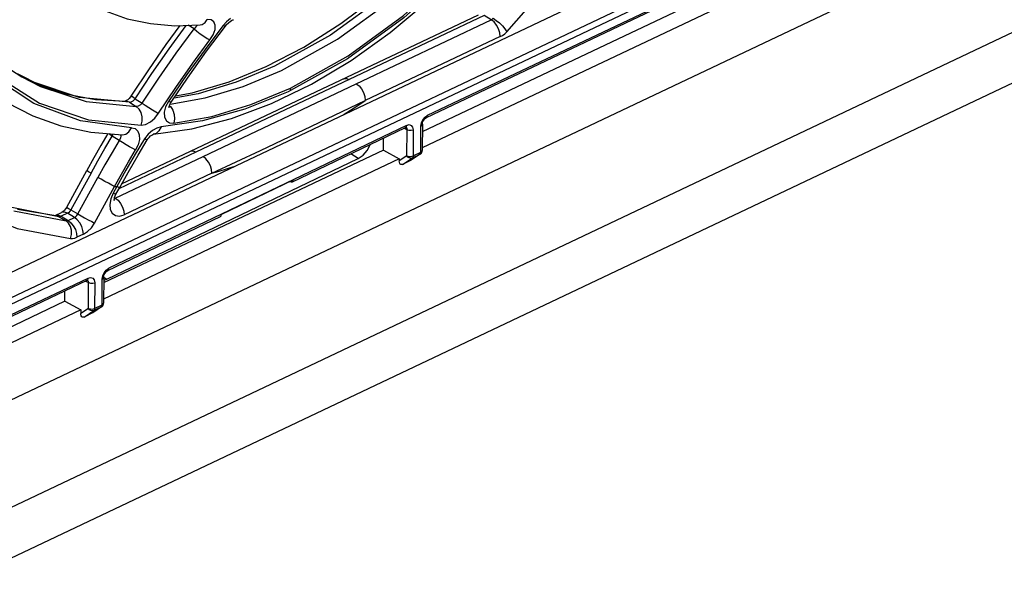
# Model space of a CAD drawing. Extents: x 0 to 594, y 0 to 420.
# Tile 22 of 38: x 536 to 549, y 76 to 83. Entities that reach past the tile are written whole.
import ezdxf

# ---------------------------------------------------------------- set-up
doc = ezdxf.new("R2010")
doc.units = 0
doc.header["$LTSCALE"] = 32.67
doc.layers.get('0').update_dxf_attribs({"linetype": 'CONTINUOUS'})

msp = doc.modelspace()

# ---------------------------------------------------------------- linework, layer by layer
at = {"color": 7, "linetype": 'CONTINUOUS'}
for p, q in [((551.87, 85.636), (532.429, 76.414)), ((548.578, 85.05), (541.507, 81.696)), ((548.778, 84.93), (541.506, 81.481)), ((534.854, 79.267), (544.595, 83.888)), ((535.706, 76.539), (551.27, 83.922)), ((541.563, 81.887), (544.744, 83.396)), ((535.703, 75.862), (551.268, 83.245)), ((537.499, 81), (542.255, 83.256)), ((538.632, 82.77), (538.883, 83.106)), ((538.99, 83.191), (538.991, 83.191)), ((540.533, 82.392), (538.49, 81.423)), ((538.584, 81.367), (540.627, 82.336)), ((537.549, 82.104), (537.549, 82.104)), ((541.508, 81.797), (541.506, 81.448)), ((537.922, 81.664), (537.921, 81.664)), ((539.769, 81.025), (541.282, 81.752)), ((541.282, 81.752), (541.289, 81.754)), ((541.289, 81.754), (541.29, 81.754)), ((537.719, 81.385), (537.841, 81.588)), ((540.988, 81.449), (540.988, 81.611)), ((540.988, 81.449), (537.259, 79.681)), ((540.988, 81.449), (541.2, 81.335)), ((541.48, 81.399), (541.365, 81.32)), ((541.506, 81.442), (541.506, 81.448)), ((541.2, 81.335), (537.259, 79.466)), ((537.303, 79.731), (540.653, 81.34)), ((541.2, 81.335), (541.2, 81.31)), ((541.36, 81.317), (541.243, 81.261)), ((541.365, 81.32), (541.36, 81.317)), ((536.767, 80.693), (537.035, 81.181)), ((539.783, 81.053), (538.83, 80.595)), ((539.746, 81.027), (539.738, 81.031)), ((537.413, 80.841), (537.424, 80.864)), ((537.424, 80.864), (537.473, 80.952)), ((536.11, 80.664), (536.621, 80.578)), ((536.613, 80.58), (536.699, 80.62)), ((537.315, 79.846), (538.816, 80.567)), ((537.037, 79.713), (535.342, 78.909)), ((537.037, 79.713), (537.044, 79.716)), ((537.044, 79.716), (537.046, 79.716)), ((537.26, 79.757), (537.258, 79.411)), ((537.26, 79.719), (537.303, 79.731)), ((536.743, 79.436), (536.744, 79.574)), ((536.743, 79.436), (533.842, 78.059)), ((536.743, 79.436), (536.955, 79.322)), ((537.258, 79.405), (537.258, 79.411)), ((536.955, 79.322), (532.692, 77.3)), ((536.955, 79.322), (536.955, 79.274)), ((537.112, 79.28), (536.998, 79.225)), ((537.117, 79.283), (537.112, 79.28)), ((537.232, 79.362), (537.117, 79.283))]:
    msp.add_line(p, q, dxfattribs=at)
at = {"color": 9, "linetype": 'CONTINUOUS'}
for p, q in [((535.319, 79.151), (544.721, 83.611)), ((544.759, 83.538), (535.357, 79.078)), ((541.577, 81.917), (544.759, 83.426)), ((542.332, 83.245), (540.533, 82.392)), ((542.426, 83.19), (542.332, 83.245)), ((538.464, 83.071), (538.388, 83.116)), ((538.898, 83.164), (538.85, 83.111)), ((538.952, 83.208), (538.898, 83.164)), ((540.627, 82.336), (542.426, 83.19)), ((542.545, 82.965), (540.746, 82.112)), ((536.323, 82.356), (536.112, 82.468)), ((536.169, 82.431), (536.17, 82.431)), ((538.368, 82.458), (538.124, 82.101)), ((539.749, 82.246), (539.717, 82.231)), ((539.749, 82.246), (539.75, 82.257)), ((539.75, 82.257), (539.751, 82.278)), ((537.027, 82.099), (537.695, 82.033)), ((537.602, 82.089), (537.695, 82.033)), ((537.68, 82.134), (537.774, 82.078)), ((538.136, 82.042), (538.153, 82.027)), ((541.543, 81.893), (541.577, 81.917)), ((541.296, 81.782), (537.329, 79.877)), ((541.296, 81.782), (541.291, 81.76)), ((541.486, 81.424), (541.488, 81.773)), ((541.488, 81.773), (541.495, 81.815)), ((541.495, 81.815), (541.514, 81.857)), ((541.514, 81.857), (541.543, 81.893)), ((537.373, 81.638), (537.387, 81.665)), ((537.467, 81.582), (537.373, 81.638)), ((537.482, 81.657), (537.488, 81.642)), ((537.854, 81.666), (537.804, 81.6)), ((537.91, 81.715), (537.854, 81.666)), ((541.264, 81.743), (541.303, 81.724)), ((541.291, 81.76), (541.282, 81.752)), ((541.3, 81.742), (541.303, 81.724)), ((541.301, 81.376), (541.303, 81.724)), ((541.385, 81.723), (541.384, 81.375)), ((538.49, 81.423), (537.464, 80.936)), ((540.653, 81.34), (540.553, 81.402)), ((541.301, 81.376), (541.2, 81.31)), ((541.475, 81.395), (541.372, 81.346)), ((541.384, 81.375), (541.486, 81.424)), ((541.48, 81.399), (541.475, 81.395)), ((541.485, 81.412), (541.486, 81.424)), ((537.414, 80.812), (538.584, 81.367)), ((541.243, 81.261), (541.372, 81.346)), ((541.365, 81.32), (541.36, 81.317)), ((537.091, 81.144), (536.822, 80.656)), ((538.703, 81.143), (537.534, 80.588)), ((536.916, 80.6), (537.184, 81.088)), ((537.138, 80.479), (537.406, 80.967)), ((537.387, 80.879), (537.354, 80.802)), ((537.435, 80.967), (537.387, 80.879)), ((537.406, 80.967), (537.435, 80.967)), ((537.404, 80.81), (537.414, 80.812)), ((537.406, 80.817), (537.414, 80.812)), ((536.064, 80.642), (536.758, 80.508)), ((536.776, 80.61), (536.691, 80.569)), ((536.87, 80.554), (536.776, 80.61)), ((536.822, 80.656), (536.916, 80.6)), ((536.613, 80.58), (536.62, 80.582)), ((536.664, 80.564), (536.621, 80.578)), ((536.664, 80.564), (536.758, 80.508)), ((536.691, 80.569), (536.785, 80.514)), ((536.785, 80.514), (536.87, 80.554)), ((536.989, 80.33), (536.904, 80.289)), ((537.247, 79.775), (537.266, 79.817)), ((537.266, 79.817), (537.295, 79.853)), ((537.295, 79.853), (537.329, 79.877)), ((535.357, 78.939), (537.051, 79.743)), ((537.019, 79.704), (537.058, 79.686)), ((537.046, 79.722), (537.037, 79.713)), ((537.051, 79.743), (537.046, 79.722)), ((537.055, 79.703), (537.058, 79.686)), ((537.056, 79.341), (537.058, 79.686)), ((537.14, 79.684), (537.139, 79.34)), ((537.239, 79.387), (537.24, 79.733)), ((537.24, 79.733), (537.247, 79.775)), ((537.26, 79.757), (537.303, 79.731)), ((537.056, 79.341), (536.955, 79.274)), ((536.998, 79.225), (537.127, 79.311)), ((537.117, 79.283), (537.112, 79.28)), ((537.227, 79.358), (537.127, 79.311)), ((537.139, 79.34), (537.239, 79.387)), ((537.232, 79.362), (537.227, 79.358)), ((537.237, 79.375), (537.239, 79.387))]:
    msp.add_line(p, q, dxfattribs=at)
at = {"color": 7, "linetype": 'CONTINUOUS'}
for points in [[(539.427, 82.565), (539.926, 82.825), (540.421, 83.14), (540.909, 83.507), (541.383, 83.921), (541.84, 84.38), (542.274, 84.878), (542.682, 85.411), (543.058, 85.973), (543.4, 86.558), (543.703, 87.162), (543.964, 87.777), (544.182, 88.397)], [(534.875, 87.644), (534.748, 87.041), (534.669, 86.451), (534.636, 85.878), (534.652, 85.328), (534.715, 84.807), (534.824, 84.32), (534.98, 83.869), (535.18, 83.46), (535.423, 83.096), (535.709, 82.781), (536.033, 82.518), (536.17, 82.431)], [(539.495, 82.071), (540.029, 82.331), (540.559, 82.648), (541.079, 83.02), (541.585, 83.443), (542.072, 83.913), (542.536, 84.424), (542.971, 84.973), (543.374, 85.553), (543.741, 86.159), (544.069, 86.786), (544.354, 87.427)], [(537.005, 83.446), (537.278, 83.307), (537.571, 83.204), (537.882, 83.138), (538.208, 83.11), (538.548, 83.121)], [(538.273, 83.113), (538.088, 82.858), (537.856, 82.523), (537.631, 82.183)], [(538.883, 83.106), (538.899, 83.125), (538.922, 83.148), (538.945, 83.166), (538.965, 83.179), (538.98, 83.187), (538.989, 83.19), (538.99, 83.191)], [(538.16, 82.091), (538.378, 82.413), (538.632, 82.77)], [(538.217, 82.175), (538.441, 82.215), (538.931, 82.361), (539.427, 82.565)], [(536.105, 82.472), (536.411, 82.319), (536.771, 82.198), (537.151, 82.127), (537.549, 82.104)], [(540.627, 82.336), (540.664, 82.307), (540.696, 82.267), (540.723, 82.218), (540.74, 82.165), (540.746, 82.112)], [(537.631, 82.183), (537.618, 82.164), (537.599, 82.142), (537.58, 82.124), (537.564, 82.113), (537.552, 82.106), (537.549, 82.105)], [(535.962, 82.089), (536.314, 81.91), (536.69, 81.777), (537.09, 81.691), (537.509, 81.654)], [(537.922, 81.664), (538.435, 81.736), (538.962, 81.872), (539.495, 82.071)], [(538.131, 82.017), (538.131, 82.017), (538.131, 82.023), (538.134, 82.036), (538.141, 82.055)], [(538.141, 82.055), (538.151, 82.076), (538.16, 82.091)], [(538.703, 81.143), (539.35, 81.448), (540.031, 81.771), (540.746, 82.112)], [(541.508, 81.797), (541.508, 81.8), (541.51, 81.816), (541.516, 81.833), (541.526, 81.851), (541.538, 81.866), (541.55, 81.878), (541.563, 81.887)], [(537.315, 81.671), (537.224, 81.515), (537.128, 81.349), (537.035, 81.181)], [(537.841, 81.588), (537.849, 81.601), (537.866, 81.622), (537.884, 81.64), (537.9, 81.653), (537.913, 81.661), (537.922, 81.664), (537.923, 81.664)], [(540.653, 81.34), (540.717, 81.383), (540.773, 81.447), (540.814, 81.522), (540.815, 81.528)], [(537.473, 80.952), (537.585, 81.153), (537.719, 81.385)], [(541.48, 81.399), (541.484, 81.401), (541.487, 81.404), (541.491, 81.408), (541.495, 81.413)], [(541.495, 81.413), (541.499, 81.419), (541.502, 81.425), (541.504, 81.433), (541.506, 81.442)], [(538.703, 81.143), (538.698, 81.193), (538.682, 81.244), (538.656, 81.293), (538.622, 81.336), (538.584, 81.367)], [(541.243, 81.261), (541.233, 81.258), (541.223, 81.259), (541.214, 81.265), (541.206, 81.275), (541.202, 81.29), (541.2, 81.31)], [(539.769, 81.025), (539.764, 81.023), (539.746, 81.027)], [(539.783, 81.053), (539.777, 81.033), (539.769, 81.025)], [(537.401, 80.782), (537.401, 80.78), (537.401, 80.781), (537.401, 80.789), (537.402, 80.802), (537.406, 80.82), (537.413, 80.841)], [(536.767, 80.693), (536.752, 80.67), (536.736, 80.65), (536.721, 80.635), (536.708, 80.625), (536.699, 80.62)], [(538.816, 80.567), (538.824, 80.575), (538.83, 80.595)], [(537.26, 79.757), (537.26, 79.76), (537.262, 79.776), (537.268, 79.793), (537.278, 79.811), (537.29, 79.826), (537.302, 79.838), (537.315, 79.846)], [(537.247, 79.376), (537.251, 79.382), (537.254, 79.388), (537.256, 79.396), (537.258, 79.405)], [(536.998, 79.225), (536.988, 79.222), (536.978, 79.224), (536.969, 79.229), (536.961, 79.24), (536.957, 79.255), (536.955, 79.274)], [(537.232, 79.362), (537.236, 79.364), (537.24, 79.367), (537.243, 79.371), (537.247, 79.376)]]:
    msp.add_lwpolyline(points, dxfattribs=at)
at = {"color": 9, "linetype": 'CONTINUOUS'}
for points in [[(544.23, 88.342), (543.892, 87.427), (543.461, 86.531), (542.945, 85.674), (542.355, 84.875), (541.705, 84.15), (541.009, 83.515), (540.282, 82.985), (539.538, 82.57)], [(539.632, 82.514), (540.375, 82.929), (541.103, 83.459), (541.799, 84.094), (542.449, 84.819), (543.038, 85.618), (543.554, 86.475), (543.986, 87.371), (544.324, 88.286)], [(544.552, 88.061), (544.198, 87.144), (543.755, 86.25), (543.235, 85.401), (542.638, 84.599), (541.98, 83.87), (541.263, 83.217), (540.512, 82.671), (539.749, 82.246)], [(537.629, 81.75), (536.952, 81.84), (536.329, 82.072), (535.801, 82.421), (535.349, 82.898), (534.985, 83.495), (534.723, 84.197), (534.57, 85.01), (534.536, 85.887), (534.626, 86.848), (534.833, 87.817)], [(534.81, 87.615), (534.632, 86.679), (534.565, 85.773), (534.609, 84.959), (534.761, 84.191), (535.018, 83.51), (535.383, 82.916), (535.851, 82.431), (536.406, 82.077), (537.058, 81.854), (537.759, 81.784)], [(542.633, 83.03), (543.345, 83.841), (543.999, 84.723), (544.584, 85.661), (545.091, 86.641), (545.51, 87.647)], [(539.751, 82.278), (540.519, 82.707), (541.258, 83.246), (541.963, 83.886), (542.622, 84.616), (543.232, 85.437), (543.769, 86.322), (544.223, 87.259)], [(537.68, 82.134), (537.903, 82.472), (538.132, 82.803), (538.359, 83.115)], [(538.85, 83.111), (538.611, 82.794), (538.368, 82.458)], [(538.508, 83.12), (538.506, 83.113), (538.49, 83.094), (538.464, 83.071)], [(538.548, 83.121), (538.573, 83.127), (538.611, 83.152), (538.639, 83.194)], [(538.677, 82.92), (538.72, 82.991), (538.744, 83.058), (538.747, 83.117), (538.73, 83.162), (538.693, 83.188), (538.639, 83.194)], [(538.883, 83.106), (538.877, 83.104), (538.85, 83.111)], [(542.426, 83.19), (542.436, 83.195), (542.444, 83.202), (542.453, 83.21)], [(542.545, 82.965), (542.54, 83.016), (542.523, 83.069), (542.496, 83.118), (542.463, 83.16), (542.426, 83.19)], [(542.453, 83.21), (542.493, 83.182), (542.535, 83.147), (542.575, 83.107), (542.608, 83.067), (542.633, 83.03)], [(537.774, 82.078), (537.995, 82.413), (538.225, 82.744), (538.464, 83.071)], [(538.464, 83.071), (538.502, 83.037), (538.546, 83.002), (538.593, 82.969), (538.639, 82.94), (538.677, 82.92)], [(542.545, 82.965), (542.575, 82.982), (542.605, 83.004), (542.633, 83.03)], [(537.991, 81.943), (538.221, 82.287), (538.45, 82.612), (538.677, 82.92)], [(539.538, 82.57), (539.026, 82.357), (538.519, 82.204), (538.198, 82.146)], [(536.17, 82.431), (536.417, 82.301), (537.027, 82.099)], [(538.145, 82.064), (538.613, 82.148), (539.12, 82.301), (539.632, 82.514)], [(537.602, 82.089), (536.933, 82.155), (536.323, 82.356)], [(540.456, 82.402), (540.461, 82.404), (540.495, 82.407), (540.533, 82.392)], [(533.964, 82.17), (534.378, 81.56), (534.879, 81.057), (535.459, 80.672), (536.108, 80.408), (536.817, 80.272)], [(537.68, 82.134), (537.646, 82.163), (537.631, 82.18), (537.631, 82.183)], [(539.717, 82.231), (539.141, 81.998), (538.576, 81.841), (538.024, 81.76)], [(538.193, 81.81), (538.7, 81.901), (539.223, 82.058), (539.751, 82.278)], [(537.602, 82.089), (537.555, 82.104), (537.549, 82.104)], [(537.602, 82.089), (537.626, 82.094), (537.654, 82.11), (537.68, 82.134)], [(537.774, 82.078), (537.749, 82.055), (537.721, 82.039), (537.695, 82.033)], [(537.759, 81.783), (537.773, 81.839), (537.773, 81.896), (537.759, 81.952), (537.733, 81.999), (537.695, 82.033)], [(537.774, 82.078), (537.815, 82.049), (537.861, 82.018), (537.91, 81.987), (537.955, 81.961), (537.992, 81.942)], [(538.124, 82.101), (538.086, 82.027), (538.068, 81.956), (538.071, 81.893), (538.095, 81.844), (538.136, 81.816), (538.193, 81.81)], [(538.16, 82.091), (538.153, 82.09), (538.124, 82.1)], [(540.454, 81.923), (540.551, 81.984), (540.649, 82.047), (540.746, 82.112)], [(537.759, 81.784), (537.819, 81.795), (537.882, 81.828), (537.941, 81.879), (537.991, 81.943)], [(538.153, 82.027), (538.181, 81.983), (538.198, 81.928), (538.203, 81.868), (538.193, 81.81)], [(541.563, 81.887), (541.572, 81.895), (541.577, 81.917)], [(541.296, 81.782), (541.33, 81.791), (541.359, 81.782), (541.378, 81.759), (541.385, 81.723)], [(541.488, 81.773), (541.504, 81.786), (541.508, 81.797)], [(537.091, 81.144), (537.183, 81.31), (537.277, 81.474), (537.373, 81.638)], [(537.373, 81.638), (537.342, 81.659), (537.33, 81.67)], [(537.488, 81.642), (537.483, 81.613), (537.467, 81.582)], [(537.509, 81.654), (537.554, 81.663), (537.597, 81.697), (537.63, 81.75)], [(537.629, 81.75), (537.679, 81.738), (537.715, 81.705), (537.735, 81.654), (537.736, 81.591), (537.719, 81.522), (537.686, 81.454)], [(538.024, 81.76), (537.967, 81.746), (537.91, 81.715)], [(538.024, 81.76), (537.997, 81.708), (537.958, 81.675), (537.922, 81.664)], [(541.288, 81.755), (541.291, 81.754), (541.3, 81.742)], [(541.303, 81.724), (541.328, 81.716), (541.358, 81.716), (541.385, 81.723)], [(537.467, 81.582), (537.371, 81.419), (537.276, 81.254), (537.184, 81.088)], [(537.804, 81.6), (537.68, 81.396), (537.557, 81.185), (537.435, 80.967)], [(537.687, 81.453), (537.649, 81.472), (537.606, 81.496), (537.558, 81.524), (537.51, 81.554), (537.467, 81.582)], [(537.841, 81.588), (537.841, 81.588), (537.829, 81.589), (537.804, 81.6)], [(537.406, 80.968), (537.499, 81.133), (537.592, 81.295), (537.686, 81.454)], [(538.49, 81.423), (538.453, 81.437), (538.421, 81.436), (538.413, 81.433)], [(541.372, 81.346), (541.354, 81.342), (541.334, 81.347), (541.316, 81.358), (541.301, 81.376)], [(541.301, 81.376), (541.327, 81.368), (541.357, 81.368), (541.384, 81.375)], [(541.384, 81.375), (541.383, 81.363), (541.379, 81.353), (541.372, 81.346)], [(541.475, 81.395), (541.481, 81.402), (541.485, 81.412)], [(541.486, 81.424), (541.5, 81.434), (541.506, 81.445), (541.506, 81.448)], [(537.091, 81.144), (537.058, 81.164), (537.04, 81.176), (537.035, 81.181)], [(538.703, 81.143), (538.8, 81.17), (538.898, 81.2), (538.995, 81.232)], [(537.406, 80.967), (537.369, 80.986), (537.325, 81.009), (537.277, 81.035), (537.228, 81.063), (537.184, 81.088)], [(536.664, 80.564), (535.97, 80.698), (535.334, 80.955)], [(537.387, 80.879), (537.413, 80.868), (537.424, 80.864), (537.424, 80.864)], [(537.473, 80.952), (537.472, 80.952), (537.461, 80.955), (537.435, 80.967)], [(537.354, 80.802), (537.341, 80.727), (537.348, 80.66), (537.374, 80.609), (537.417, 80.578), (537.472, 80.57), (537.534, 80.588)], [(537.414, 80.812), (537.451, 80.783), (537.485, 80.741), (537.511, 80.691), (537.528, 80.639), (537.534, 80.588)], [(536.776, 80.61), (536.739, 80.624), (536.706, 80.623), (536.699, 80.62)], [(536.767, 80.693), (536.771, 80.688), (536.79, 80.675), (536.822, 80.656)], [(536.822, 80.656), (536.809, 80.636), (536.794, 80.621), (536.776, 80.61)], [(536.87, 80.554), (536.887, 80.565), (536.903, 80.581), (536.916, 80.6)], [(536.916, 80.6), (536.958, 80.575), (537.006, 80.548), (537.055, 80.522), (537.101, 80.498), (537.138, 80.479)], [(536.62, 80.582), (536.654, 80.584), (536.691, 80.569)], [(536.691, 80.569), (536.681, 80.565), (536.673, 80.564), (536.664, 80.564)], [(536.758, 80.508), (536.766, 80.508), (536.775, 80.51), (536.785, 80.514)], [(536.817, 80.272), (536.83, 80.326), (536.83, 80.382), (536.817, 80.434), (536.792, 80.478), (536.758, 80.508)], [(536.785, 80.514), (536.822, 80.484), (536.855, 80.442), (536.882, 80.393), (536.898, 80.34), (536.904, 80.289)], [(536.989, 80.33), (536.984, 80.381), (536.967, 80.433), (536.94, 80.483), (536.907, 80.524), (536.87, 80.554)], [(536.989, 80.33), (537.045, 80.365), (537.096, 80.417), (537.138, 80.479)], [(536.817, 80.272), (536.845, 80.272), (536.874, 80.278), (536.904, 80.289)], [(537.315, 79.846), (537.324, 79.855), (537.329, 79.877)], [(537.043, 79.717), (537.046, 79.715), (537.055, 79.703)], [(537.051, 79.743), (537.086, 79.752), (537.114, 79.744), (537.134, 79.72), (537.14, 79.684)], [(537.058, 79.686), (537.084, 79.678), (537.114, 79.677), (537.14, 79.684)], [(537.24, 79.733), (537.256, 79.746), (537.26, 79.757)], [(537.239, 79.387), (537.252, 79.397), (537.258, 79.408), (537.258, 79.411)], [(537.127, 79.311), (537.109, 79.307), (537.089, 79.311), (537.071, 79.323), (537.056, 79.341)], [(537.056, 79.341), (537.082, 79.333), (537.112, 79.332), (537.139, 79.34)], [(537.139, 79.34), (537.138, 79.327), (537.134, 79.317), (537.127, 79.311)], [(537.227, 79.358), (537.233, 79.365), (537.237, 79.375)]]:
    msp.add_lwpolyline(points, dxfattribs=at)

doc.saveas('drawing.dxf')
